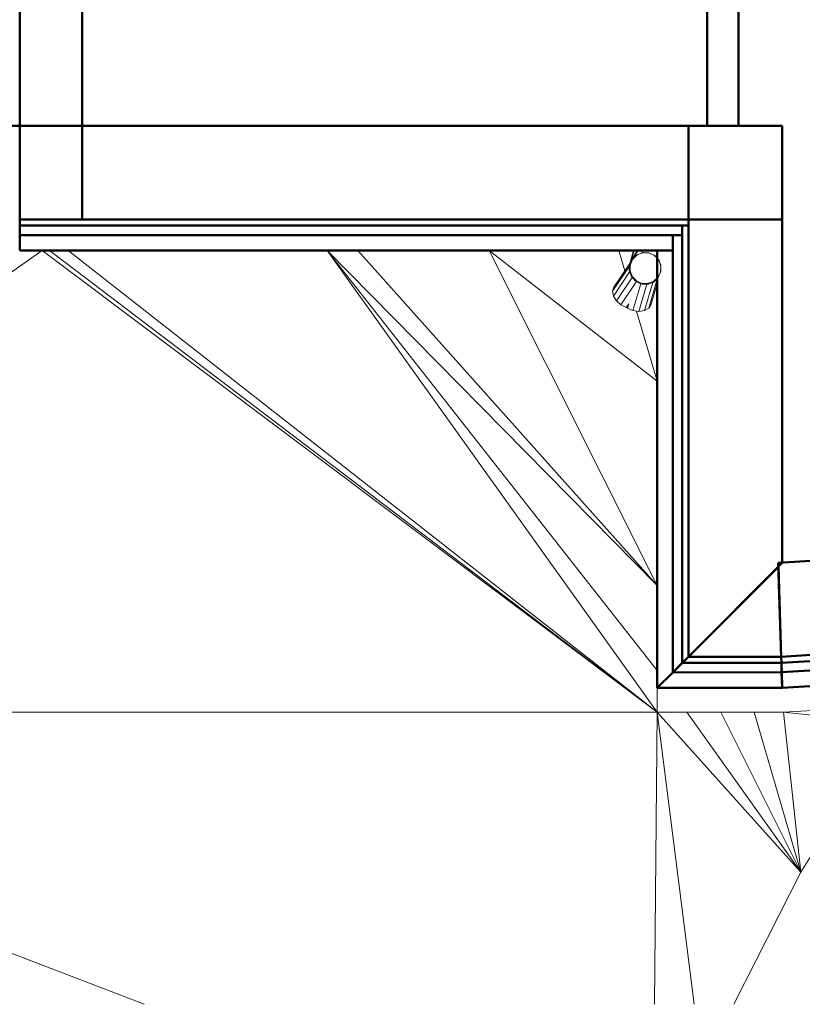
# Model space of a CAD drawing. Header units: millimetres. Extents: x 24644 to 52152, y 2709 to 38988.
# Tile 45 of 93: x 33863 to 36368, y 27625 to 30777. Entities that reach past the tile are written whole.
import ezdxf

# ---------------------------------------------------------------- set-up
doc = ezdxf.new("R2010")
doc.units = ezdxf.units.MM
for name, color, linetype, lineweight in [('A-COLS-____-MCUT', 52, 'Continuous', 50), ('A-COLS-____-OTLN', 52, 'Continuous', 20), ('A-PART-____-MCUT', 2, 'Continuous', 50), ('A-PART-____-OTLN', 2, 'Continuous', 20), ('A-WALL-____-MCUT', 113, 'Continuous', 50), ('A-WALL-____-OTLN', 113, 'Continuous', 20), ('L-SITE-____-OTLN', 91, 'Continuous', 20), ('Q-SPCQ-____-MCUT', 91, 'Continuous', 9), ('Q-SPCQ-____-OTLN', 91, 'Continuous', 20)]:
    doc.layers.add(name, color=color, linetype=linetype, lineweight=lineweight)

# ---------------------------------------------------------------- blocks, each defined once
blk = doc.blocks.new('Family - Site-608699-В_Этаж 01_Вентиляция')
at = {"layer": 'L-SITE-____-OTLN', "color": 9}
for p, q in [((31823.2, 28559.9), (33935.1, 30037.6)), ((33935.1, 30037.6), (35903.2, 28559.9)), ((35903.2, 28559.9), (33958.4, 30037.6)), ((35903.2, 28559.9), (34018.7, 30037.6)), ((35903.2, 28559.9), (34847.1, 30037.6)), ((34847.1, 30037.6), (35903.2, 28966.1)), ((34847.1, 30037.6), (35903.2, 28693.9)), ((35903.2, 28966.1), (34945.5, 30037.6)), ((35903.2, 28966.1), (35366, 30037.6)), ((35366, 30037.6), (35903.2, 29619.6)), ((35799.7, 29973.2), (35780.8, 30037.6)), ((35855.3, 30030.6), (35851.6, 30037.6)), ((35903.2, 29619.6), (35837.4, 29844.3)), ((35903.2, 28637.6), (35903.2, 28559.9)), ((31823.2, 28559.9), (35903.2, 28559.9)), ((31823.2, 28559.9), (34261.2, 27625)), ((35894.5, 27625), (35903.2, 28559.9)), ((35903.2, 28559.9), (35998.7, 28559.9)), ((35903.2, 28559.9), (36363.3, 28048.3)), ((35903.2, 28559.9), (36021.4, 27625)), ((35998.7, 28559.9), (36106.8, 28559.9)), ((36363.3, 28048.3), (35998.7, 28559.9)), ((36106.8, 28559.9), (36213.5, 28559.9)), ((36363.3, 28048.3), (36106.8, 28559.9)), ((36213.5, 28559.9), (36308, 28559.9)), ((36363.3, 28048.3), (36213.5, 28559.9)), ((36308, 28559.9), (36629.4, 28579.8)), ((36363.3, 28048.3), (36308, 28559.9)), ((36308, 28559.9), (36658.9, 28524.5)), ((36363.3, 28048.3), (36658.9, 28524.5)), ((36148.6, 27625), (36363.3, 28048.3))]:
    blk.add_line(p, q, dxfattribs=at)
blk = doc.blocks.new('Прямая форма - V line-609009-В_Этаж 01_Вентиляция')
at = {"layer": 'A-WALL-____-MCUT', "color": 253}
for p, q in [((3190, 0), (0, 0)), ((0, 0), (0, -100)), ((0, -100), (3190, -100))]:
    blk.add_line(p, q, dxfattribs=at)
blk = doc.blocks.new('Прямая форма - SW - 009-609010-В_Этаж 01_Вентиляция')
blk.add_blockref('Прямая форма - V line-609009-В_Этаж 01_Вентиляция', (0, 0))
blk = doc.blocks.new('Прямая форма - Masonry Block - Structural-609257-В_Этаж 01_Вентиляция')
at = {"layer": 'A-WALL-____-MCUT', "color": 253}
for p, q in [((1500, -100), (100, -100)), ((100, -100), (400.2, -400)), ((1500, -400), (1500, -100)), ((400.2, -400), (1500, -400))]:
    blk.add_line(p, q, dxfattribs=at)
blk = doc.blocks.new('Прямая форма - Gypsum Plasterboard - Waterproof-609258-В_Этаж 01_Вентиляция')
at = {"layer": 'A-WALL-____-MCUT', "color": 253}
for p, q in [((1400, 0), (0, 0)), ((0, 0), (50, -50)), ((1400, -50), (1400, 0)), ((50, -50), (1400, -50))]:
    blk.add_line(p, q, dxfattribs=at)
blk = doc.blocks.new('Прямая форма - Insulation - Thermal Break-609259-В_Этаж 01_Вентиляция')
at = {"layer": 'A-WALL-____-MCUT', "color": 253}
for p, q in [((1450, -50), (50, -50)), ((50, -50), (80, -80)), ((1450, -80), (1450, -50)), ((80, -80), (1450, -80))]:
    blk.add_line(p, q, dxfattribs=at)
blk = doc.blocks.new('Прямая форма - Concrete - Structural-609260-В_Этаж 01_Вентиляция')
at = {"layer": 'A-WALL-____-MCUT', "color": 253}
for p, q in [((1480, -80), (80, -80)), ((80, -80), (100, -100)), ((1480, -100), (1480, -80)), ((100, -100), (1480, -100))]:
    blk.add_line(p, q, dxfattribs=at)
blk = doc.blocks.new('Прямая форма - SW - 010-609261-В_Этаж 01_Вентиляция')
for name in ['Прямая форма - Gypsum Plasterboard - Waterproof-609258-В_Этаж 01_Вентиляция', 'Прямая форма - Insulation - Thermal Break-609259-В_Этаж 01_Вентиляция', 'Прямая форма - Concrete - Structural-609260-В_Этаж 01_Вентиляция', 'Прямая форма - Masonry Block - Structural-609257-В_Этаж 01_Вентиляция']:
    blk.add_blockref(name, (0, 0))
blk = doc.blocks.new('Family - Masonry Block - Structural-609263-В_Этаж 01_Вентиляция')
at = {"layer": 'A-PART-____-MCUT', "color": 253}
for p, q in [((1500, -100), (100, -100)), ((100, -100), (400.2, -400)), ((1500, -400), (1500, -100)), ((400.2, -400), (1500, -400))]:
    blk.add_line(p, q, dxfattribs=at)
blk = doc.blocks.new('Family - Gypsum Plasterboard - Waterproof-609265-В_Этаж 01_Вентиляция')
at = {"layer": 'A-PART-____-MCUT', "color": 253}
for p, q in [((1400, 0), (0, 0)), ((0, 0), (50, -50)), ((1400, -50), (1400, 0)), ((50, -50), (1400, -50))]:
    blk.add_line(p, q, dxfattribs=at)
blk = doc.blocks.new('Family - Insulation - Thermal Break-609267-В_Этаж 01_Вентиляция')
at = {"layer": 'A-PART-____-MCUT', "color": 253}
for p, q in [((1450, -50), (50, -50)), ((50, -50), (80, -80)), ((1450, -80), (1450, -50)), ((80, -80), (1450, -80))]:
    blk.add_line(p, q, dxfattribs=at)
blk = doc.blocks.new('Family - Concrete - Structural-609269-В_Этаж 01_Вентиляция')
at = {"layer": 'A-PART-____-MCUT', "color": 253}
for p, q in [((1480, -80), (80, -80)), ((80, -80), (100, -100)), ((1480, -100), (1480, -80)), ((100, -100), (1480, -100))]:
    blk.add_line(p, q, dxfattribs=at)
blk = doc.blocks.new('Прямая форма - Gypsum Plasterboard - Waterproof-609685-В_Этаж 01_Вентиляция')
at = {"layer": 'A-WALL-____-MCUT', "color": 253}
for p, q in [((2040, 0), (-50, 0)), ((-50, 0), (-50, -50)), ((2040, -50), (2040, 0)), ((-50, -50), (2040, -50))]:
    blk.add_line(p, q, dxfattribs=at)
blk = doc.blocks.new('Прямая форма - Concrete - Structural-609686-В_Этаж 01_Вентиляция')
at = {"layer": 'A-WALL-____-MCUT', "color": 253}
for p, q in [((2040, -80), (-100, -80)), ((-100, -80), (-100, -100)), ((2040, -100), (2040, -80)), ((-100, -100), (2040, -100))]:
    blk.add_line(p, q, dxfattribs=at)
blk = doc.blocks.new('Прямая форма - Masonry Block - Structural-609687-В_Этаж 01_Вентиляция')
at = {"layer": 'A-WALL-____-MCUT', "color": 253}
for p, q in [((1840, -100), (-100, -100)), ((-100, -100), (-100, -400)), ((1840, -400), (1840, -100)), ((-100, -400), (1840, -400))]:
    blk.add_line(p, q, dxfattribs=at)
blk = doc.blocks.new('Прямая форма - Insulation - Thermal Break-609688-В_Этаж 01_Вентиляция')
at = {"layer": 'A-WALL-____-MCUT', "color": 253}
for p, q in [((2040, -50), (-80, -50)), ((-80, -50), (-80, -80)), ((2040, -80), (2040, -50)), ((-80, -80), (2040, -80))]:
    blk.add_line(p, q, dxfattribs=at)
blk = doc.blocks.new('Прямая форма - SW - 010-609689-В_Этаж 01_Вентиляция')
for name in ['Прямая форма - Gypsum Plasterboard - Waterproof-609685-В_Этаж 01_Вентиляция', 'Прямая форма - Insulation - Thermal Break-609688-В_Этаж 01_Вентиляция', 'Прямая форма - Concrete - Structural-609686-В_Этаж 01_Вентиляция', 'Прямая форма - Masonry Block - Structural-609687-В_Этаж 01_Вентиляция']:
    blk.add_blockref(name, (0, 0))
blk = doc.blocks.new('Family - Gypsum Plasterboard - Waterproof-609691-В_Этаж 01_Вентиляция')
at = {"layer": 'A-PART-____-MCUT', "color": 253}
for p, q in [((2040, 0), (-50, 0)), ((-50, 0), (-50, -50)), ((2040, -50), (2040, 0)), ((-50, -50), (2040, -50))]:
    blk.add_line(p, q, dxfattribs=at)
blk = doc.blocks.new('Family - Concrete - Structural-609695-В_Этаж 01_Вентиляция')
at = {"layer": 'A-PART-____-MCUT', "color": 253}
for p, q in [((2040, -80), (-100, -80)), ((-100, -80), (-100, -100)), ((2040, -100), (2040, -80)), ((-100, -100), (2040, -100))]:
    blk.add_line(p, q, dxfattribs=at)
blk = doc.blocks.new('Family - Masonry Block - Structural-609697-В_Этаж 01_Вентиляция')
at = {"layer": 'A-PART-____-MCUT', "color": 253}
for p, q in [((1840, -100), (-100, -100)), ((-100, -100), (-100, -400)), ((1840, -400), (1840, -100)), ((-100, -400), (1840, -400))]:
    blk.add_line(p, q, dxfattribs=at)
blk = doc.blocks.new('Family - Insulation - Thermal Break-609699-В_Этаж 01_Вентиляция')
at = {"layer": 'A-PART-____-MCUT', "color": 253}
for p, q in [((2040, -50), (-80, -50)), ((-80, -50), (-80, -80)), ((2040, -80), (2040, -50)), ((-80, -80), (2040, -80))]:
    blk.add_line(p, q, dxfattribs=at)
blk = doc.blocks.new('Прямая форма - Insulation - Thermal Break-609704-В_Этаж 01_Вентиляция')
at = {"layer": 'A-WALL-____-MCUT', "color": 253}
for p, q in [((350, -50), (1.5, -50)), ((1.5, -50), (2.5, -80)), ((320, -80), (350, -50)), ((2.5, -80), (320, -80))]:
    blk.add_line(p, q, dxfattribs=at)
blk = doc.blocks.new('Прямая форма - Gypsum Plasterboard - Waterproof-609705-В_Этаж 01_Вентиляция')
at = {"layer": 'A-WALL-____-MCUT', "color": 253}
for p, q in [((0, 0), (1.5, -50)), ((400, 0), (0, 0)), ((350, -50), (400, 0)), ((1.5, -50), (350, -50))]:
    blk.add_line(p, q, dxfattribs=at)
blk = doc.blocks.new('Прямая форма - Concrete - Structural-609706-В_Этаж 01_Вентиляция')
at = {"layer": 'A-WALL-____-MCUT', "color": 253}
for p, q in [((2.5, -80), (3.1, -100)), ((320, -80), (2.5, -80)), ((299.9, -100), (320, -80)), ((3.1, -100), (299.9, -100))]:
    blk.add_line(p, q, dxfattribs=at)
blk = doc.blocks.new('Прямая форма - Masonry Block - Structural-609707-В_Этаж 01_Вентиляция')
at = {"layer": 'A-WALL-____-MCUT', "color": 253}
for p, q in [((3.1, -100), (11.9, -387.9)), ((299.9, -100), (3.1, -100)), ((11.9, -387.9), (299.9, -100))]:
    blk.add_line(p, q, dxfattribs=at)
blk = doc.blocks.new('Прямая форма - SW - 009-609708-В_Этаж 01_Вентиляция')
for name in ['Прямая форма - Gypsum Plasterboard - Waterproof-609705-В_Этаж 01_Вентиляция', 'Прямая форма - Insulation - Thermal Break-609704-В_Этаж 01_Вентиляция', 'Прямая форма - Concrete - Structural-609706-В_Этаж 01_Вентиляция', 'Прямая форма - Masonry Block - Structural-609707-В_Этаж 01_Вентиляция']:
    blk.add_blockref(name, (0, 0))
blk = doc.blocks.new('Family - Insulation - Thermal Break-609710-В_Этаж 01_Вентиляция')
at = {"layer": 'A-PART-____-MCUT', "color": 253}
for p, q in [((350, -50), (1.5, -50)), ((1.5, -50), (2.5, -80)), ((320, -80), (350, -50)), ((2.5, -80), (320, -80))]:
    blk.add_line(p, q, dxfattribs=at)
blk = doc.blocks.new('Family - Gypsum Plasterboard - Waterproof-609712-В_Этаж 01_Вентиляция')
at = {"layer": 'A-PART-____-MCUT', "color": 253}
for p, q in [((0, 0), (1.5, -50)), ((400, 0), (0, 0)), ((350, -50), (400, 0)), ((1.5, -50), (350, -50))]:
    blk.add_line(p, q, dxfattribs=at)
blk = doc.blocks.new('Family - Concrete - Structural-609714-В_Этаж 01_Вентиляция')
at = {"layer": 'A-PART-____-MCUT', "color": 253}
for p, q in [((2.5, -80), (3.1, -100)), ((320, -80), (2.5, -80)), ((299.9, -100), (320, -80)), ((3.1, -100), (299.9, -100))]:
    blk.add_line(p, q, dxfattribs=at)
blk = doc.blocks.new('Family - Masonry Block - Structural-609716-В_Этаж 01_Вентиляция')
at = {"layer": 'A-PART-____-MCUT', "color": 253}
for p, q in [((3.1, -100), (11.9, -387.9)), ((299.9, -100), (3.1, -100)), ((11.9, -387.9), (299.9, -100))]:
    blk.add_line(p, q, dxfattribs=at)
blk = doc.blocks.new('Прямая форма - V line-609756-В_Этаж 01_Вентиляция')
at = {"layer": 'A-WALL-____-MCUT', "color": 253}
for p, q in [((8149.9, 0), (4919.9, 0)), ((8149.9, -200), (8149.9, 0))]:
    blk.add_line(p, q, dxfattribs=at)
blk = doc.blocks.new('Прямая форма - SW - 004-609757-В_Этаж 01_Вентиляция')
blk.add_blockref('Прямая форма - V line-609756-В_Этаж 01_Вентиляция', (0, 0))
blk = doc.blocks.new('Прямая форма - Concrete - Structural-609759-В_Этаж 01_Вентиляция')
at = {"layer": 'A-WALL-____-MCUT', "color": 253}
for p, q in [((-2.5, -80), (-3.1, -100)), ((1257.9, -80), (-2.5, -80)), ((1257.2, -100), (1257.9, -80)), ((-3.1, -100), (1257.2, -100))]:
    blk.add_line(p, q, dxfattribs=at)
blk = doc.blocks.new('Прямая форма - Masonry Block - Structural-609760-В_Этаж 01_Вентиляция')
at = {"layer": 'A-WALL-____-MCUT', "color": 253}
for p, q in [((-3.1, -100), (-12.3, -400)), ((1257.2, -100), (-3.1, -100)), ((1248, -400), (1257.2, -100)), ((-12.3, -400), (1248, -400))]:
    blk.add_line(p, q, dxfattribs=at)
blk = doc.blocks.new('Прямая форма - Insulation - Thermal Break-609761-В_Этаж 01_Вентиляция')
at = {"layer": 'A-WALL-____-MCUT', "color": 253}
for p, q in [((-1.5, -50), (-2.5, -80)), ((1258.8, -50), (-1.5, -50)), ((1257.9, -80), (1258.8, -50)), ((-2.5, -80), (1257.9, -80))]:
    blk.add_line(p, q, dxfattribs=at)
blk = doc.blocks.new('Прямая форма - Gypsum Plasterboard - Waterproof-609762-В_Этаж 01_Вентиляция')
at = {"layer": 'A-WALL-____-MCUT', "color": 253}
for p, q in [((1260.3, 0), (0, 0)), ((1258.8, -50), (1260.3, 0)), ((0, 0), (-1.5, -50)), ((-1.5, -50), (1258.8, -50))]:
    blk.add_line(p, q, dxfattribs=at)
blk = doc.blocks.new('Прямая форма - SW - 008-609763-В_Этаж 01_Вентиляция')
for name in ['Прямая форма - Gypsum Plasterboard - Waterproof-609762-В_Этаж 01_Вентиляция', 'Прямая форма - Insulation - Thermal Break-609761-В_Этаж 01_Вентиляция', 'Прямая форма - Concrete - Structural-609759-В_Этаж 01_Вентиляция', 'Прямая форма - Masonry Block - Structural-609760-В_Этаж 01_Вентиляция']:
    blk.add_blockref(name, (0, 0))
blk = doc.blocks.new('Family - Concrete - Structural-609765-В_Этаж 01_Вентиляция')
at = {"layer": 'A-PART-____-MCUT', "color": 253}
for p, q in [((-2.5, -80), (-3.1, -100)), ((1257.9, -80), (-2.5, -80)), ((1257.2, -100), (1257.9, -80)), ((-3.1, -100), (1257.2, -100))]:
    blk.add_line(p, q, dxfattribs=at)
blk = doc.blocks.new('Family - Masonry Block - Structural-609767-В_Этаж 01_Вентиляция')
at = {"layer": 'A-PART-____-MCUT', "color": 253}
for p, q in [((-3.1, -100), (-12.3, -400)), ((1257.2, -100), (-3.1, -100)), ((1248, -400), (1257.2, -100)), ((-12.3, -400), (1248, -400))]:
    blk.add_line(p, q, dxfattribs=at)
blk = doc.blocks.new('Family - Insulation - Thermal Break-609769-В_Этаж 01_Вентиляция')
at = {"layer": 'A-PART-____-MCUT', "color": 253}
for p, q in [((-1.5, -50), (-2.5, -80)), ((1258.8, -50), (-1.5, -50)), ((1257.9, -80), (1258.8, -50)), ((-2.5, -80), (1257.9, -80))]:
    blk.add_line(p, q, dxfattribs=at)
blk = doc.blocks.new('Family - Gypsum Plasterboard - Waterproof-609771-В_Этаж 01_Вентиляция')
at = {"layer": 'A-PART-____-MCUT', "color": 253}
for p, q in [((1260.3, 0), (0, 0)), ((1258.8, -50), (1260.3, 0)), ((0, 0), (-1.5, -50)), ((-1.5, -50), (1258.8, -50))]:
    blk.add_line(p, q, dxfattribs=at)
blk = doc.blocks.new('Прямая форма - V line-609779-В_Этаж 01_Вентиляция')
at = {"layer": 'A-COLS-____-MCUT', "color": 253}
for p, q in [((150, 150), (-150, 150)), ((-150, 150), (-150, -150)), ((150, -150), (150, 150)), ((-150, -150), (150, -150))]:
    blk.add_line(p, q, dxfattribs=at)
blk = doc.blocks.new('Прямая форма - CRE - 001-609780-В_Этаж 01_Вентиляция')
blk.add_blockref('Прямая форма - V line-609779-В_Этаж 01_Вентиляция', (0, 0))
blk = doc.blocks.new('Прямая форма - V line-609834-В_Этаж 01_Вентиляция')
at = {"layer": 'A-COLS-____-MCUT', "color": 253}
for p, q in [((100, 150), (-100, 150)), ((-100, 150), (-100, -150)), ((100, -150), (100, 150)), ((-100, -150), (100, -150))]:
    blk.add_line(p, q, dxfattribs=at)
blk = doc.blocks.new('Прямая форма - CRE - 001-609835-В_Этаж 01_Вентиляция')
blk.add_blockref('Прямая форма - V line-609834-В_Этаж 01_Вентиляция', (0, 0))
blk = doc.blocks.new('Прямая форма - V line-610129-В_Этаж 01_Вентиляция')
at = {"layer": 'A-WALL-____-MCUT', "color": 253}
for p, q in [((8149.9, 200), (4919.9, 200)), ((8149.9, 0), (8149.9, 200))]:
    blk.add_line(p, q, dxfattribs=at)
blk = doc.blocks.new('Прямая форма - SW - 004-610130-В_Этаж 01_Вентиляция')
blk.add_blockref('Прямая форма - V line-610129-В_Этаж 01_Вентиляция', (0, 0))
blk = doc.blocks.new('Прямая форма - V line-612297-В_Этаж 01_Вентиляция')
at = {"layer": 'Q-SPCQ-____-MCUT', "color": 53}
for p, q in [((-35.4, 35.4), (-46.2, 19.1)), ((-19.1, 46.2), (-35.4, 35.4)), ((0, 50), (-19.1, 46.2)), ((19.1, 46.2), (0, 50)), ((35.4, 35.4), (19.1, 46.2)), ((46.2, 19.1), (35.4, 35.4)), ((-46.2, 19.1), (-50, 0)), ((-50, 0), (-46.2, -19.1)), ((50, 0), (46.2, 19.1)), ((46.2, -19.1), (50, 0)), ((-46.2, -19.1), (-35.4, -35.4)), ((35.4, -35.4), (46.2, -19.1)), ((-35.4, -35.4), (-19.1, -46.2)), ((-19.1, -46.2), (0, -50)), ((0, -50), (19.1, -46.2)), ((19.1, -46.2), (35.4, -35.4))]:
    blk.add_line(p, q, dxfattribs=at)
at = {"layer": 'Q-SPCQ-____-OTLN', "color": 9}
for p, q in [((-52, -0.1), (-52, 43.1)), ((-50.2, -0.1), (-50.2, 43.6)), ((-52, -0.1), (-48, -20)), ((-49.6, -2.9), (-50.2, -0.1)), ((-46.4, -19.3), (-48.4, -9.4)), ((-48, -20), (-36.8, -36.9)), ((-44.7, -21.8), (-46.4, -19.3)), ((-35.5, -35.6), (-41.3, -26.8)), ((36.8, -36.9), (46, -23)), ((45.4, -20.8), (40.6, -27.9)), ((46.2, -119.6), (46.2, -23.6)), ((-36.8, -36.9), (-19.9, -48.1)), ((-32.9, -37.3), (-35.5, -35.6)), ((-19.2, -46.5), (-28.2, -40.5)), ((-19.9, -48.1), (0, -52.1)), ((-16.1, -47.1), (-19.2, -46.5)), ((0, -50.3), (-10.7, -48.2)), ((0, -52.1), (19.9, -48.1)), ((3.2, -49.7), (0, -50.3)), ((0, -141.4), (0, -52.1)), ((19.2, -46.5), (8.5, -48.6)), ((19.1, -138.7), (19.1, -48.3)), ((21.9, -44.7), (19.2, -46.5)), ((19.9, -48.1), (36.8, -36.9)), ((35.5, -35.6), (26.6, -41.5)), ((35.4, -131.1), (35.4, -37.8)), ((37.3, -33), (35.5, -35.6)), ((50, -36.6), (50, -106.1)), ((-19.1, -138.7), (-19.1, -125)), ((35.4, -131.1), (46.2, -119.6)), ((46.2, -119.6), (50, -106.1)), ((-21.1, -137.8), (-19.1, -138.7)), ((-19.1, -138.7), (0, -141.4)), ((0, -141.4), (19.1, -138.7)), ((19.1, -138.7), (35.4, -131.1))]:
    blk.add_line(p, q, dxfattribs=at)
blk = doc.blocks.new('Прямая форма - FU - 047-612298-В_Этаж 01_Вентиляция')
blk.add_blockref('Прямая форма - V line-612297-В_Этаж 01_Вентиляция', (0, 0))
blk = doc.blocks.new('Прямая форма - V line-V1-В_Этаж 01_Вентиляция')
at = {"layer": 'Q-SPCQ-____-MCUT', "color": 53}
for p, q in [((-35.4, 35.4), (-46.2, 19.1)), ((-19.1, 46.2), (-35.4, 35.4)), ((0, 50), (-19.1, 46.2)), ((19.1, 46.2), (0, 50)), ((35.4, 35.4), (19.1, 46.2)), ((46.2, 19.1), (35.4, 35.4)), ((-46.2, 19.1), (-50, 0)), ((-50, 0), (-46.2, -19.1)), ((50, 0), (46.2, 19.1)), ((46.2, -19.1), (50, 0)), ((-46.2, -19.1), (-35.4, -35.4)), ((35.4, -35.4), (46.2, -19.1)), ((-35.4, -35.4), (-19.1, -46.2)), ((-19.1, -46.2), (0, -50)), ((0, -50), (19.1, -46.2)), ((19.1, -46.2), (35.4, -35.4))]:
    blk.add_line(p, q, dxfattribs=at)
at = {"layer": 'Q-SPCQ-____-OTLN', "color": 9}
for p, q in [((-52, -0.1), (-52, 32.5)), ((-50.2, -0.1), (-50.2, 33.7)), ((-50, -1.1), (-50, 0)), ((-52, -0.1), (-48, -20)), ((-48.3, -9.8), (-50.2, -0.1)), ((-50, -106.1), (-50, -15)), ((-48, -20), (-36.8, -36.9)), ((-46.4, -19.3), (-47, -16.3)), ((-40.6, -27.9), (-46.4, -19.3)), ((-46.2, -119.6), (-46.2, -22.8)), ((41.3, -26.8), (35.5, -35.6)), ((36.8, -36.9), (48, -20)), ((46.4, -19.3), (44.7, -21.8)), ((48.4, -9.4), (46.4, -19.3)), ((48, -20), (50.5, -7.7)), ((-35.5, -35.6), (-37.3, -33)), ((-36.8, -36.9), (-19.9, -48.1)), ((-26.6, -41.5), (-35.5, -35.6)), ((-35.4, -131.1), (-35.4, -37.8)), ((-19.2, -46.5), (-21.9, -44.7)), ((-19.9, -48.1), (0, -52.1)), ((-8.5, -48.6), (-19.2, -46.5)), ((-19.1, -138.7), (-19.1, -48.2)), ((0, -50.3), (-3.2, -49.7)), ((0, -52.1), (19.9, -48.1)), ((10.7, -48.2), (0, -50.3)), ((0, -141.4), (0, -52.1)), ((19.2, -46.5), (16.1, -47.1)), ((28.2, -40.5), (19.2, -46.5)), ((19.9, -48.1), (36.8, -36.9)), ((35.5, -35.6), (32.9, -37.3)), ((-50, -106.1), (-46.2, -119.6)), ((-46.2, -119.6), (-35.4, -131.1)), ((19.1, -138.7), (19.1, -125)), ((-35.4, -131.1), (-19.1, -138.7)), ((-19.1, -138.7), (0, -141.4)), ((0, -141.4), (19.1, -138.7)), ((19.1, -138.7), (21.1, -137.8))]:
    blk.add_line(p, q, dxfattribs=at)
blk = doc.blocks.new('Прямая форма - FU - 047-613075-В_Этаж 01_Вентиляция')
blk.add_blockref('Прямая форма - V line-V1-В_Этаж 01_Вентиляция', (0, 0))
blk = doc.blocks.new('V line_ifc_RVT-1-В_Этаж 01_Вентиляция')
at = {"layer": 'A-COLS-____-OTLN', "color": 9, "lineweight": 20, "rotation": 180}
for name, p in [('Прямая форма - CRE - 001-609835-В_Этаж 01_Вентиляция', (33963.2, 30287.6)), ('Прямая форма - CRE - 001-609780-В_Этаж 01_Вентиляция', (36153.2, 30287.6))]:
    blk.add_blockref(name, p, dxfattribs=at)
at = {"layer": 'A-PART-____-OTLN', "color": 9, "lineweight": 20}
for name, p, rotation in [('Family - Masonry Block - Structural-609697-В_Этаж 01_Вентиляция', (35903.2, 30037.6), 180.0000036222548), ('Family - Concrete - Structural-609695-В_Этаж 01_Вентиляция', (35903.2, 30037.6), 180.0000036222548), ('Family - Masonry Block - Structural-609263-В_Этаж 01_Вентиляция', (35903.2, 28637.6), 90), ('Family - Insulation - Thermal Break-609699-В_Этаж 01_Вентиляция', (35903.2, 30037.6), 180.0000036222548), ('Family - Concrete - Structural-609269-В_Этаж 01_Вентиляция', (35903.2, 28637.6), 90), ('Family - Gypsum Plasterboard - Waterproof-609691-В_Этаж 01_Вентиляция', (35903.2, 30037.6), 180.0000036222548), ('Family - Insulation - Thermal Break-609267-В_Этаж 01_Вентиляция', (35903.2, 28637.6), 90), ('Family - Gypsum Plasterboard - Waterproof-609265-В_Этаж 01_Вентиляция', (35903.2, 28637.6), 90), ('Family - Masonry Block - Structural-609767-В_Этаж 01_Вентиляция', (37561.1, 28715.6), 183.5401648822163), ('Family - Masonry Block - Structural-609716-В_Этаж 01_Вентиляция', (36303.2, 28637.8), 180.0234814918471), ('Family - Concrete - Structural-609765-В_Этаж 01_Вентиляция', (37561.1, 28715.6), 183.5401648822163), ('Family - Insulation - Thermal Break-609769-В_Этаж 01_Вентиляция', (37561.1, 28715.6), 183.5401648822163), ('Family - Gypsum Plasterboard - Waterproof-609771-В_Этаж 01_Вентиляция', (37561.1, 28715.6), 183.5401648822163), ('Family - Insulation - Thermal Break-609710-В_Этаж 01_Вентиляция', (36303.2, 28637.8), 180.0234814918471), ('Family - Concrete - Structural-609714-В_Этаж 01_Вентиляция', (36303.2, 28637.8), 180.0234814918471), ('Family - Gypsum Plasterboard - Waterproof-609712-В_Этаж 01_Вентиляция', (36303.2, 28637.8), 180.0234814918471)]:
    blk.add_blockref(name, p, dxfattribs=dict(at, rotation=rotation))
at = {"layer": 'A-WALL-____-OTLN', "color": 9, "lineweight": 20}
for name, p, rotation in [('Прямая форма - SW - 004-609757-В_Этаж 01_Вентиляция', (33863.2, 38587.6), 270), ('Прямая форма - SW - 004-610130-В_Этаж 01_Вентиляция', (33863.2, 38587.6), 270), ('Прямая форма - SW - 009-609010-В_Этаж 01_Вентиляция', (36063.2, 30437.6), 90), ('Прямая форма - SW - 010-609689-В_Этаж 01_Вентиляция', (35903.2, 30037.6), 180.0000036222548), ('Прямая форма - SW - 010-609261-В_Этаж 01_Вентиляция', (35903.2, 28637.6), 90), ('Прямая форма - SW - 008-609763-В_Этаж 01_Вентиляция', (37561.1, 28715.6), 183.5401648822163), ('Прямая форма - SW - 009-609708-В_Этаж 01_Вентиляция', (36303.2, 28637.8), 180.0234814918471)]:
    blk.add_blockref(name, p, dxfattribs=dict(at, rotation=rotation))
at = {"layer": 'L-SITE-____-OTLN', "color": 9, "lineweight": 20}
blk.add_blockref('Family - Site-608699-В_Этаж 01_Вентиляция', (0, 0), dxfattribs=at)
at = {"layer": 'Q-SPCQ-____-OTLN', "color": 9, "lineweight": 20}
for name, rotation in [('Прямая форма - FU - 047-613075-В_Этаж 01_Вентиляция', 326.3267495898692), ('Прямая форма - FU - 047-612298-В_Этаж 01_Вентиляция', 343.7379173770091)]:
    blk.add_blockref(name, (35865.5, 29981.7), dxfattribs=dict(at, rotation=rotation))

msp = doc.modelspace()

# ---------------------------------------------------------------- block references
at = {"lineweight": 9}
msp.add_blockref('V line_ifc_RVT-1-В_Этаж 01_Вентиляция', (0, 0), dxfattribs=at)

doc.saveas('drawing.dxf')
